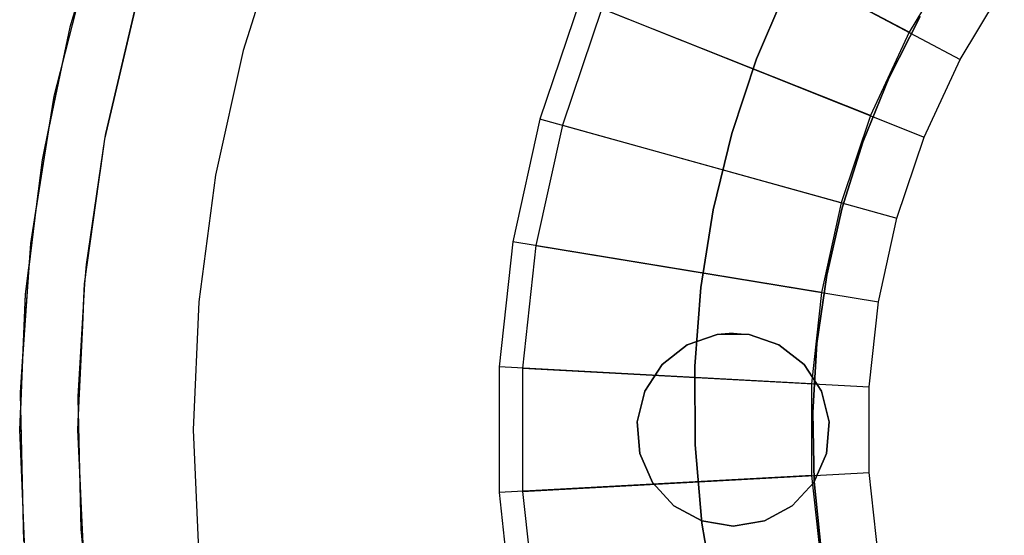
# Model space of a CAD drawing. Extents: x 0.02 to 3.36, y -1.67 to 1.67.
# Tile 5 of 26: x 0.02 to 1.02, y -0.11 to 0.42. Entities that reach past the tile are written whole.
import ezdxf

# ---------------------------------------------------------------- set-up
doc = ezdxf.new("R2010")
doc.units = 0
doc.header["$MEASUREMENT"] = 0
doc.layers.get('0').update_dxf_attribs({"color": 13, "linetype": 'CONTINUOUS'})

# ---------------------------------------------------------------- blocks, each defined once
blk = doc.blocks.new('CEARA_PM_STL')
at = {"color": 0}
for p, q in [((0.9247, 0.4057, 0.4607), (0.6427, 0.5552, 0.0929)), ((0.9247, 0.4057, 0.4607), (0.6427, 0.5552, 0.0929)), ((0.1074, 0.5433, 3.4216), (0.0679, 0.4108, 3.4216)), ((0.1074, 0.5433, 3.4216), (0.0679, 0.4108, 3.4216)), ((0.6638, 0.544, 0.0339), (0.9769, 0.378, 0.4607)), ((0.6638, 0.544, 0.0339), (0.9769, 0.378, 0.4607)), ((0.2841, 0.5117, 3.3822), (0.2449, 0.3872, 3.3822)), ((0.2841, 0.5117, 2.9885), (0.2449, 0.3872, 2.9885)), ((0.2841, 0.5117, 3.3822), (0.2449, 0.3872, 3.3822)), ((0.2841, 0.5117, 2.9885), (0.2449, 0.3872, 2.9885)), ((0.0895, 0.488, 0.0339), (0.0517, 0.3404, 0.0339)), ((0.0895, 0.488, 0.0339), (0.0517, 0.3404, 0.0339)), ((0.9731, 0.4861, 0.4607), (0.9247, 0.4057, 0.4607)), ((0.9731, 0.4861, 0.4607), (0.9247, 0.4057, 0.4607)), ((0.0806, 0.4533, 3.3822), (0.0598, 0.372, 3.3822)), ((0.0806, 0.4533, 3.3822), (0.0598, 0.372, 3.3822)), ((0.0806, 0.4533, 3.3822), (0.0598, 0.372, 3.3822)), ((0.0806, 0.4533, 3.3822), (0.0679, 0.4108, 3.3822)), ((0.0806, 0.4533, 3.3822), (0.0679, 0.4108, 3.3822)), ((0.8006, 0.4524, 0.8029), (0.7691, 0.3785, 0.8029)), ((0.7691, 0.3785, 0.8422), (0.8006, 0.4524, 0.8422)), ((0.8006, 0.4524, 0.8029), (0.7691, 0.3785, 0.8029)), ((0.7691, 0.3785, 0.8422), (0.8006, 0.4524, 0.8422)), ((0.9769, 0.378, 0.4607), (1.0219, 0.4529, 0.4607)), ((0.9769, 0.378, 0.4607), (1.0219, 0.4529, 0.4607)), ((0.1374, 0.4417, 0.0929), (0.1033, 0.2966, 0.0929)), ((0.1374, 0.4417, 0.0929), (0.1033, 0.2966, 0.0929)), ((0.1352, 0.4341, 3.3822), (0.1044, 0.3025, 3.3822)), ((0.1352, 0.4341, 2.9885), (0.1044, 0.3025, 2.9885)), ((0.1352, 0.4341, 2.9885), (0.1044, 0.3025, 2.9885)), ((0.1352, 0.4341, 3.3822), (0.1044, 0.3025, 3.3822)), ((0.1352, 0.4341, 2.9885), (0.1044, 0.3025, 2.9885)), ((0.5888, 0.4387, 0.0929), (0.5478, 0.3171, 0.0929)), ((0.5888, 0.4387, 0.0929), (0.5478, 0.3171, 0.0929)), ((0.8853, 0.3206, 0.4607), (0.5888, 0.4387, 0.0929)), ((0.8853, 0.3206, 0.4607), (0.5888, 0.4387, 0.0929)), ((0.611, 0.4299, 0.0339), (0.5709, 0.3107, 0.0339)), ((0.611, 0.4299, 0.0339), (0.5709, 0.3107, 0.0339)), ((0.611, 0.4299, 0.0339), (0.9402, 0.2987, 0.4607)), ((0.611, 0.4299, 0.0339), (0.9402, 0.2987, 0.4607)), ((0.9042, 0.3588, 0.5022), (0.9361, 0.4217, 0.5022)), ((0.9361, 0.4217, 0.4628), (0.9042, 0.3588, 0.4628)), ((0.9042, 0.3588, 0.5022), (0.9361, 0.4217, 0.5022)), ((0.9361, 0.4217, 0.4628), (0.9042, 0.3588, 0.4628)), ((0.0679, 0.4108, 3.4216), (0.0396, 0.2754, 3.4216)), ((0.0679, 0.4108, 3.4216), (0.0396, 0.2754, 3.4216)), ((0.0679, 0.4108, 3.3822), (0.0598, 0.372, 3.3822)), ((0.0679, 0.4108, 3.3822), (0.0598, 0.372, 3.3822)), ((0.0679, 0.4108, 3.3822), (0.0679, 0.4108, 3.4216)), ((0.0679, 0.4108, 3.3822), (0.0679, 0.4108, 3.4216)), ((0.9247, 0.4057, 0.4607), (0.8853, 0.3206, 0.4607)), ((0.9247, 0.4057, 0.4607), (0.8853, 0.3206, 0.4607)), ((0.2449, 0.3872, 3.3822), (0.2166, 0.2598, 3.3822)), ((0.2449, 0.3872, 2.9885), (0.2166, 0.2598, 2.9885)), ((0.2449, 0.3872, 3.3822), (0.2166, 0.2598, 3.3822)), ((0.2449, 0.3872, 2.9885), (0.2166, 0.2598, 2.9885)), ((0.2449, 0.3872, 3.3822), (0.2449, 0.3872, 2.9885)), ((0.2449, 0.3872, 3.3822), (0.2449, 0.3872, 2.9885)), ((0.0598, 0.372, 3.3822), (0.0469, 0.3107, 3.3822)), ((0.0598, 0.372, 3.3822), (0.0469, 0.3107, 3.3822)), ((0.0598, 0.372, 3.3822), (0.0469, 0.3107, 3.3822)), ((0.0598, 0.372, 3.3822), (0.0517, 0.3404, 3.3822)), ((0.0598, 0.372, 3.3822), (0.0517, 0.3404, 3.3822)), ((0.7691, 0.3785, 0.8029), (0.7437, 0.3024, 0.8029)), ((0.7437, 0.3024, 0.8422), (0.7691, 0.3785, 0.8422)), ((0.7691, 0.3785, 0.8029), (0.7437, 0.3024, 0.8029)), ((0.7437, 0.3024, 0.8422), (0.7691, 0.3785, 0.8422)), ((0.7691, 0.3785, 0.8029), (0.7691, 0.3785, 0.8422)), ((0.7691, 0.3785, 0.8029), (0.7691, 0.3785, 0.8422)), ((0.9402, 0.2987, 0.4607), (0.9769, 0.378, 0.4607)), ((0.9402, 0.2987, 0.4607), (0.9769, 0.378, 0.4607)), ((0.8776, 0.2936, 0.5022), (0.9042, 0.3588, 0.5022)), ((0.9042, 0.3588, 0.4628), (0.8776, 0.2936, 0.4628)), ((0.8776, 0.2936, 0.5022), (0.9042, 0.3588, 0.5022)), ((0.9042, 0.3588, 0.4628), (0.8776, 0.2936, 0.4628)), ((0.9042, 0.3588, 0.5022), (0.9042, 0.3588, 0.4628)), ((0.9042, 0.3588, 0.5022), (0.9042, 0.3588, 0.4628)), ((0.0517, 0.3404, 0.0339), (0.0276, 0.19, 0.0339)), ((0.0517, 0.3404, 0.0339), (0.0276, 0.19, 0.0339)), ((0.0517, 0.3404, 3.3822), (0.0469, 0.3107, 3.3822)), ((0.0517, 0.3404, 3.3822), (0.0469, 0.3107, 3.3822)), ((0.0517, 0.3404, 3.3822), (0.0517, 0.3404, 0.0339)), ((0.0517, 0.3404, 3.3822), (0.0517, 0.3404, 0.0339)), ((0.5478, 0.3171, 0.0929), (0.5202, 0.1918, 0.0929)), ((0.5478, 0.3171, 0.0929), (0.5202, 0.1918, 0.0929)), ((0.8554, 0.2317, 0.4607), (0.5478, 0.3171, 0.0929)), ((0.8554, 0.2317, 0.4607), (0.5478, 0.3171, 0.0929)), ((0.8853, 0.3206, 0.4607), (0.8554, 0.2317, 0.4607)), ((0.8853, 0.3206, 0.4607), (0.8554, 0.2317, 0.4607)), ((0.0469, 0.3107, 3.3822), (0.0336, 0.2276, 3.3822)), ((0.0469, 0.3107, 3.3822), (0.0336, 0.2276, 3.3822)), ((0.0469, 0.3107, 3.3822), (0.0336, 0.2276, 3.3822)), ((0.0469, 0.3107, 3.3822), (0.0396, 0.2754, 3.3822)), ((0.0469, 0.3107, 3.3822), (0.0396, 0.2754, 3.3822)), ((0.1044, 0.3025, 2.9885), (0.1034, 0.2966, 2.9885)), ((0.1044, 0.3025, 2.9885), (0.1034, 0.2966, 2.9885)), ((0.1044, 0.3025, 2.9885), (0.1034, 0.2966, 2.9885)), ((0.1044, 0.3025, 3.3822), (0.1039, 0.2994, 3.3822)), ((0.1044, 0.3025, 3.3822), (0.1039, 0.2994, 3.3822)), ((0.1044, 0.3025, 2.9885), (0.1044, 0.3025, 3.3822)), ((0.1044, 0.3025, 2.9885), (0.1044, 0.3025, 3.3822)), ((0.5709, 0.3107, 0.0339), (0.5438, 0.1879, 0.0339)), ((0.5709, 0.3107, 0.0339), (0.5438, 0.1879, 0.0339)), ((0.5709, 0.3107, 0.0339), (0.9123, 0.2159, 0.4607)), ((0.5709, 0.3107, 0.0339), (0.9123, 0.2159, 0.4607)), ((0.7437, 0.3024, 0.8029), (0.7247, 0.2244, 0.8029)), ((0.7247, 0.2244, 0.8422), (0.7437, 0.3024, 0.8422)), ((0.7437, 0.3024, 0.8029), (0.7247, 0.2244, 0.8029)), ((0.7247, 0.2244, 0.8422), (0.7437, 0.3024, 0.8422)), ((0.7437, 0.3024, 0.8029), (0.7437, 0.3024, 0.8422)), ((0.7437, 0.3024, 0.8029), (0.7437, 0.3024, 0.8422)), ((0.1033, 0.2966, 0.0929), (0.0827, 0.1489, 0.0929)), ((0.1033, 0.2966, 0.0929), (0.0827, 0.1489, 0.0929)), ((0.1034, 0.2966, 2.9885), (0.0846, 0.1687, 2.9885)), ((0.1034, 0.2966, 2.9885), (0.0846, 0.1687, 2.9885)), ((0.1033, 0.2966, 3.3822), (0.0992, 0.2671, 3.3822)), ((0.1033, 0.2966, 3.3822), (0.0992, 0.2671, 3.3822)), ((0.1033, 0.2966, 3.3822), (0.0992, 0.2671, 3.3822)), ((0.1039, 0.2994, 3.3822), (0.1033, 0.2966, 3.3822)), ((0.1039, 0.2994, 3.3822), (0.1033, 0.2966, 3.3822)), ((0.1033, 0.2966, 0.0929), (0.1034, 0.2966, 2.9885)), ((0.1033, 0.2966, 0.0929), (0.1034, 0.2966, 2.9885)), ((0.1034, 0.2966, 2.9885), (0.1033, 0.2966, 3.3822)), ((0.1034, 0.2966, 2.9885), (0.1033, 0.2966, 3.3822)), ((0.1034, 0.2966, 2.9885), (0.1033, 0.2966, 3.3822)), ((0.8564, 0.2264, 0.5022), (0.8776, 0.2936, 0.5022)), ((0.8776, 0.2936, 0.4628), (0.8564, 0.2264, 0.4628)), ((0.8564, 0.2264, 0.5022), (0.8776, 0.2936, 0.5022)), ((0.8776, 0.2936, 0.4628), (0.8564, 0.2264, 0.4628)), ((0.8776, 0.2936, 0.5022), (0.8776, 0.2936, 0.4628)), ((0.8776, 0.2936, 0.5022), (0.8776, 0.2936, 0.4628)), ((0.9123, 0.2159, 0.4607), (0.9402, 0.2987, 0.4607)), ((0.9123, 0.2159, 0.4607), (0.9402, 0.2987, 0.4607)), ((0.0396, 0.2754, 3.4216), (0.0224, 0.1382, 3.4216)), ((0.0396, 0.2754, 3.4216), (0.0224, 0.1382, 3.4216)), ((0.0396, 0.2754, 3.3822), (0.0336, 0.2276, 3.3822)), ((0.0396, 0.2754, 3.3822), (0.0336, 0.2276, 3.3822)), ((0.0396, 0.2754, 3.3822), (0.0396, 0.2754, 3.4216)), ((0.0396, 0.2754, 3.3822), (0.0396, 0.2754, 3.4216)), ((0.0992, 0.2671, 3.3822), (0.0846, 0.1687, 3.3822)), ((0.0992, 0.2671, 3.3822), (0.0846, 0.1687, 3.3822)), ((0.0992, 0.2671, 3.3822), (0.0846, 0.1687, 3.3822)), ((0.2166, 0.2598, 3.3822), (0.1996, 0.1304, 3.3822)), ((0.2166, 0.2598, 2.9885), (0.1996, 0.1304, 2.9885)), ((0.2166, 0.2598, 3.3822), (0.1996, 0.1304, 3.3822)), ((0.2166, 0.2598, 2.9885), (0.1996, 0.1304, 2.9885)), ((0.2166, 0.2598, 3.3822), (0.2166, 0.2598, 2.9885)), ((0.2166, 0.2598, 3.3822), (0.2166, 0.2598, 2.9885)), ((0.8554, 0.2317, 0.4607), (0.8352, 0.1401, 0.4607)), ((0.8554, 0.2317, 0.4607), (0.8352, 0.1401, 0.4607)), ((0.0336, 0.2276, 3.3822), (0.0259, 0.166, 3.3822)), ((0.0336, 0.2276, 3.3822), (0.0259, 0.166, 3.3822)), ((0.0336, 0.2276, 3.3822), (0.0259, 0.166, 3.3822)), ((0.0336, 0.2276, 3.3822), (0.0276, 0.19, 3.3822)), ((0.0336, 0.2276, 3.3822), (0.0276, 0.19, 3.3822)), ((0.7121, 0.1451, 0.8422), (0.7247, 0.2244, 0.8422)), ((0.7247, 0.2244, 0.8029), (0.7121, 0.1451, 0.8029)), ((0.7247, 0.2244, 0.8029), (0.7121, 0.1451, 0.8029)), ((0.7121, 0.1451, 0.8422), (0.7247, 0.2244, 0.8422)), ((0.7247, 0.2244, 0.8029), (0.7247, 0.2244, 0.8422)), ((0.7247, 0.2244, 0.8029), (0.7247, 0.2244, 0.8422)), ((0.8407, 0.1577, 0.5022), (0.8564, 0.2264, 0.5022)), ((0.8564, 0.2264, 0.4628), (0.8407, 0.1577, 0.4628)), ((0.8407, 0.1577, 0.5022), (0.8564, 0.2264, 0.5022)), ((0.8564, 0.2264, 0.4628), (0.8407, 0.1577, 0.4628)), ((0.8564, 0.2264, 0.5022), (0.8564, 0.2264, 0.4628)), ((0.8564, 0.2264, 0.5022), (0.8564, 0.2264, 0.4628)), ((0.8935, 0.1306, 0.4607), (0.9123, 0.2159, 0.4607)), ((0.8935, 0.1306, 0.4607), (0.9123, 0.2159, 0.4607)), ((0.5202, 0.1918, 0.0929), (0.5063, 0.0642, 0.0929)), ((0.5202, 0.1918, 0.0929), (0.5063, 0.0642, 0.0929)), ((0.8352, 0.1401, 0.4607), (0.5202, 0.1918, 0.0929)), ((0.8352, 0.1401, 0.4607), (0.5202, 0.1918, 0.0929)), ((0.0276, 0.19, 0.0339), (0.0172, 0.0381, 0.0339)), ((0.0276, 0.19, 0.0339), (0.0172, 0.0381, 0.0339)), ((0.0276, 0.19, 3.3822), (0.0259, 0.166, 3.3822)), ((0.0276, 0.19, 3.3822), (0.0259, 0.166, 3.3822)), ((0.0276, 0.19, 3.3822), (0.0276, 0.19, 0.0339)), ((0.0276, 0.19, 3.3822), (0.0276, 0.19, 0.0339)), ((0.5438, 0.1879, 0.0339), (0.5302, 0.0629, 0.0339)), ((0.5438, 0.1879, 0.0339), (0.5302, 0.0629, 0.0339)), ((0.5438, 0.1879, 0.0339), (0.8935, 0.1306, 0.4607)), ((0.5438, 0.1879, 0.0339), (0.8935, 0.1306, 0.4607)), ((0.0259, 0.166, 3.3822), (0.0201, 0.0803, 3.3822)), ((0.0259, 0.166, 3.3822), (0.0201, 0.0803, 3.3822)), ((0.0259, 0.166, 3.3822), (0.0201, 0.0803, 3.3822)), ((0.0259, 0.166, 3.3822), (0.0224, 0.1382, 3.3822)), ((0.0259, 0.166, 3.3822), (0.0224, 0.1382, 3.3822)), ((0.0846, 0.1687, 2.9885), (0.083, 0.1489, 2.9885)), ((0.0846, 0.1687, 2.9885), (0.083, 0.1489, 2.9885)), ((0.0846, 0.1687, 3.3822), (0.084, 0.1582, 3.3822)), ((0.0846, 0.1687, 3.3822), (0.084, 0.1582, 3.3822)), ((0.0846, 0.1687, 3.3822), (0.084, 0.1582, 3.3822)), ((0.0846, 0.1687, 2.9885), (0.0846, 0.1687, 3.3822)), ((0.0846, 0.1687, 2.9885), (0.0846, 0.1687, 3.3822)), ((0.084, 0.1582, 3.3822), (0.0827, 0.1489, 3.3822)), ((0.084, 0.1582, 3.3822), (0.0827, 0.1489, 3.3822)), ((0.084, 0.1582, 3.3822), (0.0827, 0.1489, 3.3822)), ((0.8306, 0.088, 0.5022), (0.8407, 0.1577, 0.5022)), ((0.8407, 0.1577, 0.4628), (0.8306, 0.088, 0.4628)), ((0.8306, 0.088, 0.5022), (0.8407, 0.1577, 0.5022)), ((0.8407, 0.1577, 0.4628), (0.8306, 0.088, 0.4628)), ((0.8407, 0.1577, 0.5022), (0.8407, 0.1577, 0.4628)), ((0.8407, 0.1577, 0.5022), (0.8407, 0.1577, 0.4628)), ((0.0827, 0.1489, 0.0929), (0.0758, 0, 0.0929)), ((0.0827, 0.1489, 0.0929), (0.0758, 0, 0.0929)), ((0.083, 0.1489, 2.9885), (0.0761, 0.0338, 2.9885)), ((0.083, 0.1489, 2.9885), (0.0761, 0.0338, 2.9885)), ((0.0827, 0.1489, 3.3822), (0.0807, 0.1063, 3.3822)), ((0.0827, 0.1489, 3.3822), (0.0807, 0.1063, 3.3822)), ((0.0827, 0.1489, 3.3822), (0.0807, 0.1063, 3.3822)), ((0.0827, 0.1489, 0.0929), (0.083, 0.1489, 2.9885)), ((0.083, 0.1489, 2.9885), (0.0827, 0.1489, 3.3822)), ((0.0827, 0.1489, 0.0929), (0.083, 0.1489, 2.9885)), ((0.083, 0.1489, 2.9885), (0.0827, 0.1489, 3.3822)), ((0.083, 0.1489, 2.9885), (0.0827, 0.1489, 3.3822)), ((0.083, 0.1489, 2.9885), (0.0827, 0.1489, 3.3822)), ((0.7121, 0.1451, 0.8029), (0.7059, 0.065, 0.8029)), ((0.7059, 0.065, 0.8422), (0.7121, 0.1451, 0.8422)), ((0.7121, 0.1451, 0.8029), (0.7059, 0.065, 0.8029)), ((0.7059, 0.065, 0.8422), (0.7121, 0.1451, 0.8422)), ((0.7121, 0.1451, 0.8029), (0.7121, 0.1451, 0.8422)), ((0.7121, 0.1451, 0.8029), (0.7121, 0.1451, 0.8422)), ((0.0224, 0.1382, 3.4216), (0.0167, 0, 3.4216)), ((0.0224, 0.1382, 3.4216), (0.0167, 0, 3.4216)), ((0.0224, 0.1382, 3.3822), (0.0201, 0.0803, 3.3822)), ((0.0224, 0.1382, 3.3822), (0.0201, 0.0803, 3.3822)), ((0.0224, 0.1382, 3.3822), (0.0224, 0.1382, 3.4216)), ((0.0224, 0.1382, 3.3822), (0.0224, 0.1382, 3.4216)), ((0.8352, 0.1401, 0.4607), (0.8251, 0.0469, 0.4607)), ((0.8352, 0.1401, 0.4607), (0.8251, 0.0469, 0.4607)), ((0.1996, 0.1304, 3.3822), (0.1939, 0, 3.3822)), ((0.1996, 0.1304, 2.9885), (0.1939, 0, 2.9885)), ((0.1996, 0.1304, 3.3822), (0.1939, 0, 3.3822)), ((0.1996, 0.1304, 2.9885), (0.1939, 0, 2.9885)), ((0.1996, 0.1304, 3.3822), (0.1996, 0.1304, 2.9885)), ((0.1996, 0.1304, 3.3822), (0.1996, 0.1304, 2.9885)), ((0.8841, 0.0437, 0.4607), (0.8935, 0.1306, 0.4607)), ((0.8841, 0.0437, 0.4607), (0.8935, 0.1306, 0.4607)), ((0.0807, 0.1063, 3.3822), (0.0761, 0.0338, 3.3822)), ((0.0807, 0.1063, 3.3822), (0.0765, 0.0158, 3.3822)), ((0.0807, 0.1063, 3.3822), (0.0765, 0.0158, 3.3822)), ((0.6982, 0.0866, 3.4216), (0.7289, 0.0971, 3.4216)), ((0.7289, 0.0971, 3.3822), (0.6982, 0.0866, 3.3822)), ((0.6982, 0.0866, 3.4216), (0.7289, 0.0971, 3.4216)), ((0.7289, 0.0971, 3.3822), (0.6982, 0.0866, 3.3822)), ((0.7289, 0.0971, 3.4216), (0.7451, 0.0984, 3.4216)), ((0.7451, 0.0984, 3.4216), (0.7289, 0.0971, 3.3822)), ((0.7451, 0.0984, 3.4216), (0.7289, 0.0971, 3.3822)), ((0.7289, 0.0971, 3.4216), (0.7451, 0.0984, 3.4216)), ((0.7613, 0.0971, 3.3822), (0.7289, 0.0971, 3.3822)), ((0.7613, 0.0971, 3.3822), (0.7289, 0.0971, 3.3822)), ((0.7289, 0.0971, 3.4216), (0.7289, 0.0971, 3.3822)), ((0.7289, 0.0971, 3.4216), (0.7289, 0.0971, 3.3822)), ((0.7451, 0.0984, 3.4216), (0.7613, 0.0971, 3.4216)), ((0.7451, 0.0984, 3.4216), (0.7613, 0.0971, 3.3822)), ((0.7451, 0.0984, 3.4216), (0.7613, 0.0971, 3.4216)), ((0.7451, 0.0984, 3.4216), (0.7613, 0.0971, 3.3822)), ((0.7613, 0.0971, 3.4216), (0.7919, 0.0866, 3.4216)), ((0.7919, 0.0866, 3.3822), (0.7613, 0.0971, 3.3822)), ((0.7613, 0.0971, 3.4216), (0.7613, 0.0971, 3.3822)), ((0.7919, 0.0866, 3.3822), (0.7613, 0.0971, 3.3822)), ((0.7613, 0.0971, 3.4216), (0.7919, 0.0866, 3.4216)), ((0.7613, 0.0971, 3.4216), (0.7613, 0.0971, 3.3822)), ((0.6727, 0.0667, 3.4216), (0.6982, 0.0866, 3.4216)), ((0.6982, 0.0866, 3.3822), (0.6727, 0.0667, 3.3822)), ((0.6727, 0.0667, 3.4216), (0.6982, 0.0866, 3.4216)), ((0.6982, 0.0866, 3.3822), (0.6727, 0.0667, 3.3822)), ((0.6982, 0.0866, 3.4216), (0.6982, 0.0866, 3.3822)), ((0.6982, 0.0866, 3.4216), (0.6982, 0.0866, 3.3822)), ((0.7919, 0.0866, 3.4216), (0.8175, 0.0667, 3.4216)), ((0.8175, 0.0667, 3.3822), (0.7919, 0.0866, 3.3822)), ((0.7919, 0.0866, 3.4216), (0.8175, 0.0667, 3.4216)), ((0.7919, 0.0866, 3.4216), (0.7919, 0.0866, 3.3822)), ((0.8175, 0.0667, 3.3822), (0.7919, 0.0866, 3.3822)), ((0.7919, 0.0866, 3.4216), (0.7919, 0.0866, 3.3822)), ((0.8263, 0.0176, 0.5022), (0.8306, 0.088, 0.5022)), ((0.8306, 0.088, 0.4628), (0.8263, 0.0176, 0.4628)), ((0.8263, 0.0176, 0.5022), (0.8306, 0.088, 0.5022)), ((0.8306, 0.088, 0.4628), (0.8263, 0.0176, 0.4628)), ((0.8306, 0.088, 0.5022), (0.8306, 0.088, 0.4628)), ((0.8306, 0.088, 0.5022), (0.8306, 0.088, 0.4628)), ((0.0201, 0.0803, 3.3822), (0.0172, 0.0381, 3.3822)), ((0.0201, 0.0803, 3.3822), (0.0172, 0.0381, 3.3822)), ((0.0201, 0.0803, 3.3822), (0.0176, 0.0203, 3.3822)), ((0.0201, 0.0803, 3.3822), (0.0176, 0.0203, 3.3822)), ((0.0201, 0.0803, 3.3822), (0.0176, 0.0203, 3.3822)), ((0.8251, 0.0469, 0.4607), (0.5063, 0.0642, 0.0929)), ((0.5063, 0.0642, 0.0929), (0.5063, -0.0642, 0.0929)), ((0.5063, 0.0642, 0.0929), (0.5063, -0.0642, 0.0929)), ((0.8251, 0.0469, 0.4607), (0.5063, 0.0642, 0.0929)), ((0.5302, 0.0629, 0.0339), (0.5302, -0.0629, 0.0339)), ((0.5302, 0.0629, 0.0339), (0.8841, 0.0437, 0.4607)), ((0.5302, 0.0629, 0.0339), (0.5302, -0.0629, 0.0339)), ((0.5302, 0.0629, 0.0339), (0.8841, 0.0437, 0.4607)), ((0.6549, 0.0395, 3.4216), (0.6727, 0.0667, 3.4216)), ((0.6727, 0.0667, 3.3822), (0.6549, 0.0395, 3.3822)), ((0.6549, 0.0395, 3.4216), (0.6727, 0.0667, 3.4216)), ((0.6727, 0.0667, 3.3822), (0.6549, 0.0395, 3.3822)), ((0.6727, 0.0667, 3.4216), (0.6727, 0.0667, 3.3822)), ((0.6727, 0.0667, 3.4216), (0.6727, 0.0667, 3.3822)), ((0.7059, 0.065, 0.8029), (0.7059, 0.065, 0.8422)), ((0.7059, 0.065, 0.8029), (0.7063, -0.0153, 0.8029)), ((0.7063, -0.0153, 0.8422), (0.7059, 0.065, 0.8422)), ((0.7059, 0.065, 0.8029), (0.7059, 0.065, 0.8422)), ((0.7059, 0.065, 0.8029), (0.7063, -0.0153, 0.8029)), ((0.7063, -0.0153, 0.8422), (0.7059, 0.065, 0.8422)), ((0.8175, 0.0667, 3.4216), (0.8352, 0.0395, 3.4216)), ((0.8352, 0.0395, 3.3822), (0.8175, 0.0667, 3.3822)), ((0.8175, 0.0667, 3.4216), (0.8352, 0.0395, 3.4216)), ((0.8175, 0.0667, 3.4216), (0.8175, 0.0667, 3.3822)), ((0.8352, 0.0395, 3.3822), (0.8175, 0.0667, 3.3822)), ((0.8175, 0.0667, 3.4216), (0.8175, 0.0667, 3.3822)), ((0.8251, 0.0469, 0.4607), (0.8251, -0.0469, 0.4607)), ((0.8251, 0.0469, 0.4607), (0.8251, -0.0469, 0.4607)), ((0.8841, -0.0437, 0.4607), (0.8841, 0.0437, 0.4607)), ((0.8841, -0.0437, 0.4607), (0.8841, 0.0437, 0.4607)), ((0.0172, 0.0381, 3.3822), (0.0172, 0.0381, 0.0339)), ((0.0172, 0.0381, 0.0339), (0.0206, -0.1142, 0.0339)), ((0.0172, 0.0381, 3.3822), (0.0176, 0.0203, 3.3822)), ((0.0172, 0.0381, 3.3822), (0.0172, 0.0381, 0.0339)), ((0.0172, 0.0381, 0.0339), (0.0206, -0.1142, 0.0339)), ((0.0172, 0.0381, 3.3822), (0.0176, 0.0203, 3.3822)), ((0.0761, 0.0338, 2.9885), (0.079, -0.1014, 2.9885)), ((0.0761, 0.0338, 3.3822), (0.0765, 0.0158, 3.3822)), ((0.0761, 0.0338, 2.9885), (0.0761, 0.0338, 3.3822)), ((0.0761, 0.0338, 2.9885), (0.079, -0.1014, 2.9885)), ((0.0761, 0.0338, 2.9885), (0.0761, 0.0338, 3.3822)), ((0.647, 0.0081, 3.4216), (0.6549, 0.0395, 3.4216)), ((0.6549, 0.0395, 3.3822), (0.647, 0.0081, 3.3822)), ((0.647, 0.0081, 3.4216), (0.6549, 0.0395, 3.4216)), ((0.6549, 0.0395, 3.3822), (0.647, 0.0081, 3.3822)), ((0.6549, 0.0395, 3.4216), (0.6549, 0.0395, 3.3822)), ((0.6549, 0.0395, 3.4216), (0.6549, 0.0395, 3.3822)), ((0.8352, 0.0395, 3.4216), (0.8432, 0.0081, 3.4216)), ((0.8432, 0.0081, 3.3822), (0.8352, 0.0395, 3.3822)), ((0.8352, 0.0395, 3.4216), (0.8352, 0.0395, 3.3822)), ((0.8352, 0.0395, 3.4216), (0.8432, 0.0081, 3.4216)), ((0.8352, 0.0395, 3.4216), (0.8352, 0.0395, 3.3822)), ((0.8432, 0.0081, 3.3822), (0.8352, 0.0395, 3.3822)), ((0.0176, 0.0203, 3.3822), (0.0167, 0, 3.3822)), ((0.0176, 0.0203, 3.3822), (0.0167, 0, 3.3822)), ((0.0176, 0.0203, 3.3822), (0.0196, -0.07, 3.3822)), ((0.0176, 0.0203, 3.3822), (0.0196, -0.07, 3.3822)), ((0.0176, 0.0203, 3.3822), (0.0196, -0.07, 3.3822)), ((0.0765, 0.0158, 3.3822), (0.0758, 0, 3.3822)), ((0.0765, 0.0158, 3.3822), (0.0758, 0, 3.3822)), ((0.0765, 0.0158, 3.3822), (0.0777, -0.042, 3.3822)), ((0.8278, -0.0528, 0.5022), (0.8263, 0.0176, 0.5022)), ((0.8263, 0.0176, 0.5022), (0.8263, 0.0176, 0.4628)), ((0.8263, 0.0176, 0.4628), (0.8278, -0.0528, 0.4628)), ((0.8263, 0.0176, 0.5022), (0.8263, 0.0176, 0.4628)), ((0.8278, -0.0528, 0.5022), (0.8263, 0.0176, 0.5022)), ((0.8263, 0.0176, 0.4628), (0.8278, -0.0528, 0.4628)), ((0.0167, 0, 3.4216), (0.0224, -0.1382, 3.4216)), ((0.0167, 0, 3.3822), (0.0196, -0.07, 3.3822)), ((0.0167, 0, 3.4216), (0.0224, -0.1382, 3.4216)), ((0.0167, 0, 3.3822), (0.0167, 0, 3.4216)), ((0.0167, 0, 3.3822), (0.0167, 0, 3.4216)), ((0.0167, 0, 3.3822), (0.0196, -0.07, 3.3822)), ((0.1939, 0, 3.3822), (0.1996, -0.1304, 3.3822)), ((0.1939, 0, 2.9885), (0.1996, -0.1304, 2.9885)), ((0.1939, 0, 3.3822), (0.1939, 0, 2.9885)), ((0.1939, 0, 3.3822), (0.1996, -0.1304, 3.3822)), ((0.1939, 0, 2.9885), (0.1996, -0.1304, 2.9885)), ((0.1939, 0, 3.3822), (0.1939, 0, 2.9885)), ((0.6497, -0.0242, 3.4216), (0.647, 0.0081, 3.4216)), ((0.647, 0.0081, 3.3822), (0.6497, -0.0242, 3.3822)), ((0.647, 0.0081, 3.4216), (0.647, 0.0081, 3.3822)), ((0.647, 0.0081, 3.4216), (0.647, 0.0081, 3.3822)), ((0.6497, -0.0242, 3.4216), (0.647, 0.0081, 3.4216)), ((0.647, 0.0081, 3.3822), (0.6497, -0.0242, 3.3822)), ((0.8432, 0.0081, 3.4216), (0.8405, -0.0242, 3.4216)), ((0.8405, -0.0242, 3.3822), (0.8432, 0.0081, 3.3822)), ((0.8432, 0.0081, 3.4216), (0.8405, -0.0242, 3.4216)), ((0.8405, -0.0242, 3.3822), (0.8432, 0.0081, 3.3822)), ((0.8432, 0.0081, 3.4216), (0.8432, 0.0081, 3.3822)), ((0.8432, 0.0081, 3.4216), (0.8432, 0.0081, 3.3822)), ((0.0758, 0, 0.0929), (0.0758, 0, 3.3822)), ((0.0758, 0, 0.0929), (0.0827, -0.1489, 0.0929)), ((0.0758, 0, 0.0929), (0.0758, 0, 3.3822)), ((0.0758, 0, 3.3822), (0.0777, -0.042, 3.3822)), ((0.0758, 0, 3.3822), (0.0777, -0.042, 3.3822)), ((0.0758, 0, 0.0929), (0.0827, -0.1489, 0.0929)), ((0.7063, -0.0153, 0.8029), (0.7063, -0.0153, 0.8422)), ((0.7063, -0.0153, 0.8029), (0.7133, -0.0953, 0.8029)), ((0.7133, -0.0953, 0.8422), (0.7063, -0.0153, 0.8422)), ((0.7063, -0.0153, 0.8029), (0.7063, -0.0153, 0.8422)), ((0.7063, -0.0153, 0.8029), (0.7133, -0.0953, 0.8029)), ((0.7133, -0.0953, 0.8422), (0.7063, -0.0153, 0.8422)), ((0.6627, -0.0538, 3.4216), (0.6497, -0.0242, 3.4216)), ((0.6497, -0.0242, 3.3822), (0.6627, -0.0538, 3.3822)), ((0.6497, -0.0242, 3.4216), (0.6497, -0.0242, 3.3822)), ((0.6497, -0.0242, 3.4216), (0.6497, -0.0242, 3.3822)), ((0.6627, -0.0538, 3.4216), (0.6497, -0.0242, 3.4216)), ((0.6497, -0.0242, 3.3822), (0.6627, -0.0538, 3.3822)), ((0.8405, -0.0242, 3.4216), (0.8275, -0.0538, 3.4216)), ((0.8275, -0.0538, 3.3822), (0.8405, -0.0242, 3.3822)), ((0.8405, -0.0242, 3.4216), (0.8275, -0.0538, 3.4216)), ((0.8275, -0.0538, 3.3822), (0.8405, -0.0242, 3.3822)), ((0.8405, -0.0242, 3.4216), (0.8405, -0.0242, 3.3822)), ((0.8405, -0.0242, 3.4216), (0.8405, -0.0242, 3.3822)), ((0.0777, -0.042, 3.3822), (0.0817, -0.1268, 3.3822)), ((0.0777, -0.042, 3.3822), (0.0817, -0.1268, 3.3822)), ((0.0777, -0.042, 3.3822), (0.079, -0.1014, 3.3822)), ((0.8251, -0.0469, 0.4607), (0.5063, -0.0642, 0.0929)), ((0.8251, -0.0469, 0.4607), (0.5063, -0.0642, 0.0929)), ((0.5302, -0.0629, 0.0339), (0.8841, -0.0437, 0.4607)), ((0.5302, -0.0629, 0.0339), (0.8841, -0.0437, 0.4607)), ((0.8251, -0.0469, 0.4607), (0.8352, -0.1401, 0.4607)), ((0.8251, -0.0469, 0.4607), (0.8352, -0.1401, 0.4607)), ((0.8935, -0.1306, 0.4607), (0.8841, -0.0437, 0.4607)), ((0.8935, -0.1306, 0.4607), (0.8841, -0.0437, 0.4607)), ((0.6846, -0.0777, 3.4216), (0.6627, -0.0538, 3.4216)), ((0.6627, -0.0538, 3.3822), (0.6846, -0.0777, 3.3822)), ((0.6627, -0.0538, 3.4216), (0.6627, -0.0538, 3.3822)), ((0.6846, -0.0777, 3.4216), (0.6627, -0.0538, 3.4216)), ((0.6627, -0.0538, 3.3822), (0.6846, -0.0777, 3.3822)), ((0.6627, -0.0538, 3.4216), (0.6627, -0.0538, 3.3822)), ((0.8275, -0.0538, 3.4216), (0.8055, -0.0777, 3.4216)), ((0.8055, -0.0777, 3.3822), (0.8275, -0.0538, 3.3822)), ((0.8275, -0.0538, 3.4216), (0.8055, -0.0777, 3.4216)), ((0.8055, -0.0777, 3.3822), (0.8275, -0.0538, 3.3822)), ((0.8275, -0.0538, 3.4216), (0.8275, -0.0538, 3.3822)), ((0.8275, -0.0538, 3.4216), (0.8275, -0.0538, 3.3822)), ((0.8349, -0.1229, 0.5022), (0.8278, -0.0528, 0.5022)), ((0.8278, -0.0528, 0.5022), (0.8278, -0.0528, 0.4628)), ((0.8278, -0.0528, 0.4628), (0.8349, -0.1229, 0.4628)), ((0.8278, -0.0528, 0.5022), (0.8278, -0.0528, 0.4628)), ((0.8349, -0.1229, 0.5022), (0.8278, -0.0528, 0.5022)), ((0.8278, -0.0528, 0.4628), (0.8349, -0.1229, 0.4628)), ((0.0196, -0.07, 3.3822), (0.0206, -0.1142, 3.3822)), ((0.0196, -0.07, 3.3822), (0.0206, -0.1142, 3.3822)), ((0.0196, -0.07, 3.3822), (0.0206, -0.1142, 3.3822)), ((0.5063, -0.0642, 0.0929), (0.5202, -0.1918, 0.0929)), ((0.5063, -0.0642, 0.0929), (0.5202, -0.1918, 0.0929)), ((0.5302, -0.0629, 0.0339), (0.5438, -0.1879, 0.0339)), ((0.5302, -0.0629, 0.0339), (0.5438, -0.1879, 0.0339)), ((0.7131, -0.0931, 3.4216), (0.6846, -0.0777, 3.4216)), ((0.6846, -0.0777, 3.3822), (0.7131, -0.0931, 3.3822)), ((0.6846, -0.0777, 3.4216), (0.6846, -0.0777, 3.3822)), ((0.7131, -0.0931, 3.4216), (0.6846, -0.0777, 3.4216)), ((0.6846, -0.0777, 3.3822), (0.7131, -0.0931, 3.3822)), ((0.6846, -0.0777, 3.4216), (0.6846, -0.0777, 3.3822)), ((0.8055, -0.0777, 3.4216), (0.777, -0.0931, 3.4216)), ((0.777, -0.0931, 3.3822), (0.8055, -0.0777, 3.3822)), ((0.8055, -0.0777, 3.4216), (0.777, -0.0931, 3.4216)), ((0.777, -0.0931, 3.3822), (0.8055, -0.0777, 3.3822)), ((0.8055, -0.0777, 3.4216), (0.8055, -0.0777, 3.3822)), ((0.8055, -0.0777, 3.4216), (0.8055, -0.0777, 3.3822)), ((0.7451, -0.0984, 3.4216), (0.7131, -0.0931, 3.4216)), ((0.7131, -0.0931, 3.3822), (0.7451, -0.0984, 3.3822)), ((0.7131, -0.0931, 3.4216), (0.7131, -0.0931, 3.3822)), ((0.7131, -0.0931, 3.4216), (0.7131, -0.0931, 3.3822)), ((0.7451, -0.0984, 3.4216), (0.7131, -0.0931, 3.4216)), ((0.7131, -0.0931, 3.3822), (0.7451, -0.0984, 3.3822)), ((0.7133, -0.0953, 0.8029), (0.7133, -0.0953, 0.8422)), ((0.7133, -0.0953, 0.8029), (0.7268, -0.1744, 0.8029)), ((0.7268, -0.1744, 0.8422), (0.7133, -0.0953, 0.8422)), ((0.7133, -0.0953, 0.8029), (0.7133, -0.0953, 0.8422)), ((0.7133, -0.0953, 0.8029), (0.7268, -0.1744, 0.8029)), ((0.7268, -0.1744, 0.8422), (0.7133, -0.0953, 0.8422)), ((0.777, -0.0931, 3.4216), (0.7451, -0.0984, 3.4216)), ((0.7451, -0.0984, 3.3822), (0.777, -0.0931, 3.3822)), ((0.777, -0.0931, 3.4216), (0.7451, -0.0984, 3.4216)), ((0.7451, -0.0984, 3.3822), (0.777, -0.0931, 3.3822)), ((0.7451, -0.0984, 3.4216), (0.7451, -0.0984, 3.3822)), ((0.7451, -0.0984, 3.4216), (0.7451, -0.0984, 3.3822)), ((0.777, -0.0931, 3.4216), (0.777, -0.0931, 3.3822)), ((0.777, -0.0931, 3.4216), (0.777, -0.0931, 3.3822)), ((0.079, -0.1014, 2.9885), (0.079, -0.1014, 3.3822)), ((0.079, -0.1014, 2.9885), (0.0931, -0.2358, 2.9885)), ((0.079, -0.1014, 3.3822), (0.0817, -0.1268, 3.3822)), ((0.079, -0.1014, 2.9885), (0.079, -0.1014, 3.3822)), ((0.079, -0.1014, 2.9885), (0.0931, -0.2358, 2.9885))]:
    blk.add_line(p, q, dxfattribs=at)

msp = doc.modelspace()

# ---------------------------------------------------------------- block references
at = {"color": 0}
msp.add_blockref('CEARA_PM_STL', (0, 0), dxfattribs=at)

doc.saveas('drawing.dxf')
